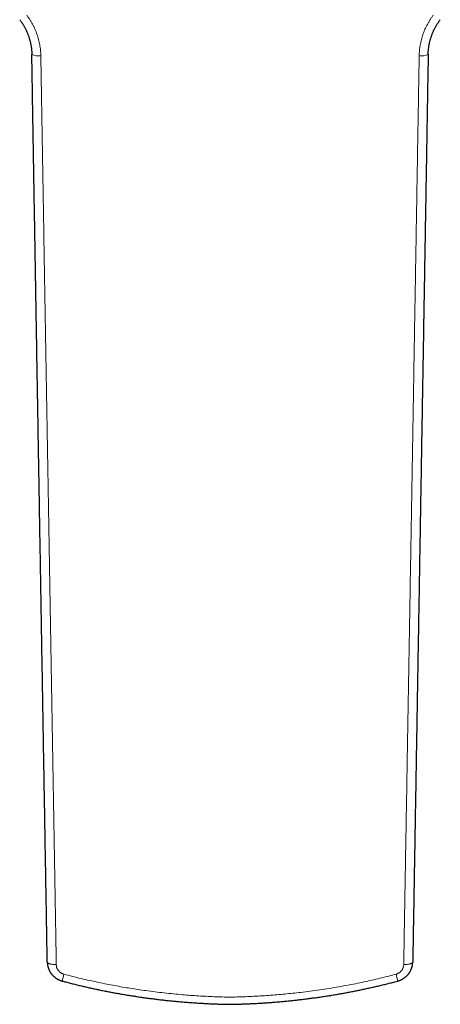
# Model space of a CAD drawing. Header units: millimetres. Extents: x 8 to 775, y 12 to 733.
# Tile 1 of 74: x 346 to 389, y 137 to 236. Entities that reach past the tile are written whole.
import ezdxf

# ---------------------------------------------------------------- set-up
doc = ezdxf.new("R2010")
doc.units = ezdxf.units.MM

msp = doc.modelspace()

# ---------------------------------------------------------------- linework, layer by layer
at = {"color": 7, "linetype": 'Continuous', "lineweight": 30}
for p, q in [((347.393, 233.005), (347.394, 232.953)), ((387.475, 232.953), (387.476, 232.981))]:
    msp.add_line(p, q, dxfattribs=at)
at = {"color": 252, "linetype": 'Continuous', "lineweight": 0, "flags": 128}
for points in [[(349.866, 140.924), (349.805, 140.925), (349.745, 140.927), (349.685, 140.93), (349.626, 140.934), (349.569, 140.939), (349.513, 140.945), (349.459, 140.952), (349.406, 140.96), (349.356, 140.969), (349.308, 140.979), (349.262, 140.989), (349.219, 141), (349.179, 141.012), (349.142, 141.025), (349.108, 141.038), (349.077, 141.052), (349.049, 141.066), (349.025, 141.081), (349.004, 141.096), (348.987, 141.112), (348.974, 141.128), (348.965, 141.144), (348.959, 141.161), (348.957, 141.177)], [(385.003, 140.924), (385.064, 140.925), (385.125, 140.927), (385.184, 140.93), (385.243, 140.934), (385.3, 140.939), (385.356, 140.945), (385.411, 140.952), (385.463, 140.96), (385.514, 140.969), (385.562, 140.979), (385.607, 140.989), (385.65, 141), (385.69, 141.012), (385.728, 141.025), (385.762, 141.038), (385.793, 141.052), (385.82, 141.066), (385.844, 141.081), (385.865, 141.096), (385.882, 141.112), (385.895, 141.128), (385.905, 141.144), (385.911, 141.161), (385.913, 141.177)]]:
    msp.add_lwpolyline(points, dxfattribs=at)
at = {"color": 252, "linetype": 'Continuous', "lineweight": 0}
for centre, radius, start, end in [((348.07, 234.381), 1.579, 244.66759, 278.48605), ((386.799, 234.381), 1.579, 261.51395, 295.33241), ((359.223, 137.497), 8.924, 164.04629, 168.64296), ((375.645, 137.497), 8.924, 11.35722, 15.95361)]:
    msp.add_arc(centre, radius, start, end, dxfattribs=at)
at = {"color": 7, "linetype": 'Continuous', "lineweight": 30}
for points, knots in [([(346.167, 236.464), (346.178, 236.45), (346.218, 236.398), (346.284, 236.308), (346.364, 236.193), (346.44, 236.078), (346.514, 235.96), (346.585, 235.842), (346.654, 235.721), (346.719, 235.6), (346.782, 235.476), (346.842, 235.351), (346.899, 235.225), (346.953, 235.097), (347.004, 234.968), (347.052, 234.837), (347.098, 234.705), (347.14, 234.572), (347.179, 234.439), (347.214, 234.305), (347.247, 234.171), (347.276, 234.037), (347.302, 233.902), (347.325, 233.766), (347.345, 233.63), (347.361, 233.493), (347.375, 233.355), (347.385, 233.217), (347.391, 233.1), (347.392, 233.03), (347.393, 233.005)], [0, 0, 0, 0, 0.014952, 0.052178, 0.089295, 0.126327, 0.163296, 0.200227, 0.237145, 0.274072, 0.311027, 0.348033, 0.385112, 0.422289, 0.459588, 0.497031, 0.53446, 0.571752, 0.608928, 0.646016, 0.683044, 0.72004, 0.757032, 0.794046, 0.831103, 0.86823, 0.905456, 0.942808, 0.980313, 1, 1, 1, 1]), ([(387.476, 232.981), (387.476, 232.992), (387.477, 233.048), (387.481, 233.151), (387.489, 233.289), (387.501, 233.427), (387.516, 233.564), (387.534, 233.701), (387.556, 233.837), (387.581, 233.973), (387.608, 234.108), (387.639, 234.243), (387.674, 234.377), (387.711, 234.51), (387.752, 234.644), (387.796, 234.776), (387.843, 234.907), (387.892, 235.037), (387.945, 235.166), (388.001, 235.293), (388.059, 235.418), (388.12, 235.542), (388.184, 235.665), (388.251, 235.786), (388.321, 235.905), (388.394, 236.023), (388.47, 236.14), (388.548, 236.255), (388.626, 236.363), (388.678, 236.433), (388.702, 236.464)], [0, 0, 0, 0, 0.008447, 0.045658, 0.082753, 0.119753, 0.15668, 0.193554, 0.230398, 0.267232, 0.30408, 0.340956, 0.37788, 0.414876, 0.451964, 0.48916, 0.52629, 0.563349, 0.600277, 0.6371, 0.673846, 0.710541, 0.747212, 0.783886, 0.820585, 0.857332, 0.894153, 0.931075, 0.968125, 1, 1, 1, 1]), ([(348.957, 141.177), (348.941, 142.107), (348.909, 143.967), (348.861, 146.759), (348.813, 149.554), (348.765, 152.351), (348.717, 155.151), (348.669, 157.953), (348.621, 160.757), (348.574, 163.532), (348.527, 166.275), (348.481, 168.988), (348.434, 171.703), (348.388, 174.42), (348.342, 177.14), (348.295, 179.862), (348.249, 182.586), (348.204, 185.245), (348.159, 187.837), (348.116, 190.364), (348.073, 192.893), (348.03, 195.424), (347.987, 197.956), (347.944, 200.491), (347.901, 203.027), (347.859, 205.489), (347.819, 207.875), (347.78, 210.185), (347.74, 212.497), (347.701, 214.81), (347.662, 217.125), (347.623, 219.442), (347.584, 221.76), (347.545, 224.045), (347.507, 226.296), (347.469, 228.514), (347.432, 230.733), (347.407, 232.213), (347.394, 232.954)], [0, 0, 0, 0, 0.030794, 0.061588, 0.092383, 0.123177, 0.153976, 0.184775, 0.215574, 0.246373, 0.276094, 0.305814, 0.335535, 0.365256, 0.394981, 0.424707, 0.454433, 0.484158, 0.511672, 0.539186, 0.566699, 0.594213, 0.621731, 0.64925, 0.676768, 0.704287, 0.729303, 0.754319, 0.779335, 0.804351, 0.829371, 0.854392, 0.879413, 0.904434, 0.928325, 0.952216, 0.976108, 1, 1, 1, 1]), ([(387.475, 232.954), (387.46, 232.043), (387.429, 230.222), (387.383, 227.492), (387.337, 224.765), (387.292, 222.132), (387.249, 219.593), (387.208, 217.149), (387.166, 214.706), (387.125, 212.264), (387.08, 209.621), (387.032, 206.776), (386.98, 203.731), (386.928, 200.687), (386.878, 197.72), (386.829, 194.828), (386.781, 192.011), (386.733, 189.197), (386.685, 186.385), (386.637, 183.574), (386.589, 180.766), (386.542, 177.959), (386.494, 175.155), (386.446, 172.353), (386.401, 169.695), (386.358, 167.18), (386.317, 164.808), (386.277, 162.438), (386.236, 160.07), (386.196, 157.703), (386.155, 155.337), (386.115, 152.973), (386.074, 150.61), (386.034, 148.25), (385.993, 145.89), (385.953, 143.533), (385.926, 141.962), (385.913, 141.177)], [0, 0, 0, 0, 0.029392, 0.058784, 0.088179, 0.117574, 0.143975, 0.170376, 0.196778, 0.223179, 0.24958, 0.282593, 0.315605, 0.348617, 0.38163, 0.412261, 0.442892, 0.473524, 0.504155, 0.534786, 0.565427, 0.596068, 0.626709, 0.65735, 0.687991, 0.713988, 0.739984, 0.76598, 0.791979, 0.817977, 0.843975, 0.869978, 0.895982, 0.921985, 0.94799, 0.973995, 1, 1, 1, 1]), ([(348.958, 141.176), (348.958, 141.171), (348.958, 141.14), (348.961, 141.082), (348.968, 141.002), (348.978, 140.922), (348.992, 140.842), (349.008, 140.763), (349.028, 140.684), (349.051, 140.606), (349.077, 140.529), (349.107, 140.454), (349.139, 140.379), (349.174, 140.305), (349.213, 140.233), (349.254, 140.163), (349.298, 140.094), (349.345, 140.028), (349.394, 139.963), (349.445, 139.901), (349.499, 139.84), (349.556, 139.783), (349.614, 139.727), (349.675, 139.673), (349.738, 139.622), (349.804, 139.573), (349.871, 139.527), (349.94, 139.483), (350.011, 139.442), (350.084, 139.404), (350.158, 139.368), (350.234, 139.336), (350.311, 139.306), (350.389, 139.28), (350.444, 139.263), (350.472, 139.256), (350.475, 139.256)], [0, 0, 0, 0, 0.005499, 0.036193, 0.066959, 0.097794, 0.12869, 0.15964, 0.190638, 0.221673, 0.252736, 0.283818, 0.314907, 0.345996, 0.377077, 0.408144, 0.439192, 0.470216, 0.501229, 0.532077, 0.562661, 0.593329, 0.624081, 0.654913, 0.685822, 0.716804, 0.74785, 0.778953, 0.810104, 0.841293, 0.872505, 0.903729, 0.934954, 0.966167, 0.997359, 1, 1, 1, 1]), ([(384.395, 139.255), (384.411, 139.259), (384.453, 139.27), (384.52, 139.292), (384.597, 139.319), (384.673, 139.35), (384.747, 139.384), (384.82, 139.42), (384.891, 139.459), (384.961, 139.502), (385.029, 139.546), (385.096, 139.594), (385.16, 139.644), (385.223, 139.697), (385.283, 139.753), (385.342, 139.81), (385.397, 139.87), (385.451, 139.933), (385.502, 139.997), (385.55, 140.063), (385.595, 140.13), (385.637, 140.199), (385.676, 140.269), (385.713, 140.341), (385.746, 140.415), (385.777, 140.49), (385.805, 140.566), (385.829, 140.644), (385.851, 140.722), (385.869, 140.801), (385.885, 140.881), (385.897, 140.961), (385.905, 141.042), (385.91, 141.114), (385.911, 141.159), (385.911, 141.177)], [0, 0, 0, 0, 0.018693, 0.049597, 0.080534, 0.111497, 0.142501, 0.173362, 0.204176, 0.235071, 0.266041, 0.297076, 0.328168, 0.359304, 0.390471, 0.421655, 0.45284, 0.484015, 0.515276, 0.546273, 0.576936, 0.607659, 0.638441, 0.669281, 0.700176, 0.731122, 0.762113, 0.793143, 0.824202, 0.85528, 0.886366, 0.917448, 0.948517, 0.979563, 1, 1, 1, 1]), ([(350.474, 139.255), (350.593, 139.223), (350.861, 139.152), (351.279, 139.044), (351.729, 138.932), (352.181, 138.822), (352.635, 138.715), (353.09, 138.611), (353.548, 138.509), (354.008, 138.411), (354.47, 138.315), (354.933, 138.222), (355.399, 138.133), (355.866, 138.046), (356.336, 137.962), (356.807, 137.881), (357.28, 137.803), (357.754, 137.729), (358.231, 137.657), (358.709, 137.588), (359.189, 137.522), (359.67, 137.46), (360.15, 137.401), (360.63, 137.345), (361.11, 137.292), (361.589, 137.243), (362.067, 137.197), (362.545, 137.155), (363.021, 137.115), (363.496, 137.079), (363.97, 137.047), (364.443, 137.017), (364.915, 136.991), (365.384, 136.968), (365.83, 136.949), (366.259, 136.933), (366.681, 136.921), (367.075, 136.911), (367.33, 136.906), (367.435, 136.904)], [0, 0, 0, 0, 0.021512, 0.048444, 0.075453, 0.102537, 0.129699, 0.156938, 0.184254, 0.211648, 0.23912, 0.266669, 0.294295, 0.321998, 0.349777, 0.377631, 0.40556, 0.433562, 0.461636, 0.489799, 0.518069, 0.546311, 0.574518, 0.602682, 0.630796, 0.658852, 0.686845, 0.714768, 0.742616, 0.770383, 0.798065, 0.825657, 0.853156, 0.880559, 0.907862, 0.931105, 0.955521, 0.981712, 1, 1, 1, 1]), ([(367.435, 136.904), (367.558, 136.907), (367.834, 136.912), (368.249, 136.923), (368.689, 136.936), (369.116, 136.952), (369.56, 136.971), (370.012, 136.994), (370.479, 137.02), (370.948, 137.05), (371.419, 137.083), (371.891, 137.119), (372.364, 137.158), (372.838, 137.201), (373.314, 137.246), (373.79, 137.296), (374.268, 137.348), (374.746, 137.404), (375.224, 137.463), (375.704, 137.526), (376.183, 137.591), (376.663, 137.66), (377.142, 137.733), (377.619, 137.808), (378.095, 137.887), (378.568, 137.968), (379.04, 138.053), (379.511, 138.14), (379.979, 138.231), (380.445, 138.324), (380.91, 138.421), (381.372, 138.52), (381.833, 138.623), (382.291, 138.728), (382.748, 138.836), (383.202, 138.947), (383.655, 139.061), (384.052, 139.163), (384.299, 139.229), (384.395, 139.255)], [0, 0, 0, 0, 0.0215191, 0.0482841, 0.0724841, 0.0984058, 0.1229739, 0.1501581, 0.1774379, 0.2048184, 0.2322966, 0.2598694, 0.2875331, 0.3152835, 0.3431159, 0.3710253, 0.399006, 0.427052, 0.4551568, 0.4833136, 0.5115153, 0.5397543, 0.5680261, 0.5961902, 0.6242712, 0.6522812, 0.680219, 0.7080834, 0.7358737, 0.7635889, 0.7912287, 0.8187924, 0.84628, 0.8736911, 0.901026, 0.9282846, 0.9554673, 0.9825745, 1, 1, 1, 1])]:
    msp.add_open_spline(points, degree=3, knots=knots, dxfattribs=at)
at = {"color": 252, "linetype": 'Continuous', "lineweight": 0}
for points, knots in [([(346.87, 236.928), (346.924, 236.855), (347.034, 236.708), (347.186, 236.481), (347.331, 236.248), (347.467, 236.008), (347.594, 235.761), (347.713, 235.506), (347.821, 235.247), (347.918, 234.987), (348.003, 234.725), (348.078, 234.462), (348.142, 234.197), (348.196, 233.927), (348.24, 233.654), (348.273, 233.376), (348.295, 233.098), (348.3, 232.912), (348.303, 232.819)], [0, 0, 0, 0, 0.061638, 0.123323, 0.185009, 0.246646, 0.309884, 0.373173, 0.436462, 0.4997, 0.561415, 0.623178, 0.68494, 0.746655, 0.809966, 0.873327, 0.936689, 1, 1, 1, 1]), ([(386.566, 232.819), (386.569, 232.909), (386.574, 233.091), (386.595, 233.362), (386.626, 233.632), (386.669, 233.903), (386.722, 234.175), (386.787, 234.447), (386.863, 234.717), (386.949, 234.981), (387.045, 235.239), (387.15, 235.492), (387.265, 235.74), (387.391, 235.986), (387.527, 236.229), (387.675, 236.469), (387.831, 236.703), (387.943, 236.853), (387.999, 236.928)], [0, 0, 0, 0, 0.061665, 0.123378, 0.18509, 0.246755, 0.310009, 0.373315, 0.436621, 0.499875, 0.561564, 0.623301, 0.685038, 0.746727, 0.810019, 0.873363, 0.936708, 1, 1, 1, 1]), ([(348.303, 232.819), (348.314, 232.16), (348.34, 230.623), (348.381, 228.208), (348.425, 225.576), (348.47, 222.946), (348.514, 220.318), (348.559, 217.692), (348.603, 215.068), (348.647, 212.445), (348.692, 209.824), (348.736, 207.205), (348.781, 204.589), (348.825, 201.973), (348.869, 199.359), (348.914, 196.745), (348.958, 194.134), (349.006, 191.332), (349.057, 188.341), (349.111, 185.162), (349.165, 181.985), (349.219, 178.811), (349.273, 175.64), (349.327, 172.472), (349.381, 169.307), (349.435, 166.145), (349.489, 162.985), (349.543, 159.829), (349.597, 156.676), (349.651, 153.523), (349.705, 150.37), (349.759, 147.218), (349.812, 144.069), (349.848, 141.973), (349.866, 140.924)], [0, 0, 0, 0, 0.02124, 0.04956, 0.07788, 0.1062, 0.134521, 0.162842, 0.191162, 0.219483, 0.247808, 0.276133, 0.304449, 0.332765, 0.361112, 0.38946, 0.417807, 0.446155, 0.48075, 0.515345, 0.549941, 0.584536, 0.619131, 0.653726, 0.688321, 0.722916, 0.757511, 0.792106, 0.826702, 0.861296, 0.895972, 0.930648, 0.965324, 1, 1, 1, 1]), ([(385.003, 140.924), (385.014, 141.566), (385.04, 143.065), (385.08, 145.421), (385.124, 147.993), (385.173, 150.854), (385.227, 154.003), (385.286, 157.443), (385.34, 160.599), (385.389, 163.47), (385.433, 166.057), (385.477, 168.645), (385.521, 171.236), (385.565, 173.829), (385.61, 176.425), (385.654, 179.023), (385.702, 181.813), (385.752, 184.798), (385.806, 187.977), (385.861, 191.158), (385.915, 194.343), (385.969, 197.53), (386.017, 200.366), (386.059, 202.849), (386.095, 204.979), (386.131, 207.11), (386.168, 209.242), (386.204, 211.375), (386.24, 213.51), (386.276, 215.646), (386.312, 217.783), (386.348, 219.924), (386.385, 222.068), (386.421, 224.215), (386.457, 226.364), (386.494, 228.514), (386.53, 230.666), (386.554, 232.101), (386.566, 232.819)], [0, 0, 0, 0, 0.02124, 0.049559, 0.077879, 0.106199, 0.143959, 0.181719, 0.219479, 0.247799, 0.276119, 0.304439, 0.332759, 0.361095, 0.389431, 0.417768, 0.446105, 0.480695, 0.515285, 0.549877, 0.584469, 0.619059, 0.653649, 0.67671, 0.699772, 0.722834, 0.745894, 0.768954, 0.792014, 0.815076, 0.838138, 0.8612, 0.884332, 0.907464, 0.930596, 0.953731, 0.976865, 1, 1, 1, 1]), ([(349.866, 140.924), (349.868, 140.89), (349.871, 140.823), (349.889, 140.722), (349.918, 140.62), (349.96, 140.517), (350.014, 140.417), (350.079, 140.322), (350.154, 140.236), (350.238, 140.158), (350.329, 140.09), (350.428, 140.032), (350.533, 139.983), (350.607, 139.961), (350.643, 139.95)], [0, 0, 0, 0, 0.077738, 0.155677, 0.233419, 0.319342, 0.405533, 0.491454, 0.576092, 0.660987, 0.745618, 0.830326, 0.915302, 1, 1, 1, 1]), ([(384.226, 139.95), (384.257, 139.959), (384.321, 139.978), (384.411, 140.017), (384.504, 140.067), (384.596, 140.13), (384.685, 140.206), (384.765, 140.291), (384.835, 140.384), (384.893, 140.484), (384.94, 140.589), (384.975, 140.699), (384.997, 140.811), (385.001, 140.886), (385.003, 140.924)], [0, 0, 0, 0, 0.072657, 0.145489, 0.218152, 0.305016, 0.392168, 0.47904, 0.565766, 0.652768, 0.739495, 0.82624, 0.91326, 1, 1, 1, 1]), ([(350.643, 139.95), (350.931, 139.874), (351.508, 139.723), (352.376, 139.51), (353.246, 139.308), (354.119, 139.119), (354.963, 138.947), (355.777, 138.792), (356.562, 138.652), (357.347, 138.52), (358.135, 138.398), (358.969, 138.279), (359.85, 138.163), (360.779, 138.054), (361.709, 137.957), (362.595, 137.876), (363.437, 137.809), (364.235, 137.755), (365.034, 137.71), (365.833, 137.674), (366.634, 137.647), (367.168, 137.635), (367.435, 137.63), (367.435, 137.63)], [0, 0, 0, 0, 0.05258, 0.105167, 0.157757, 0.210344, 0.262924, 0.309809, 0.356699, 0.40359, 0.45048, 0.497366, 0.552393, 0.607425, 0.662457, 0.717484, 0.764546, 0.81161, 0.858675, 0.905736, 0.952866, 0.999996, 1, 1, 1, 1]), ([(367.435, 137.63), (367.435, 137.63), (367.661, 137.634), (368.114, 137.644), (368.849, 137.667), (369.64, 137.7), (370.487, 137.746), (371.333, 137.802), (372.165, 137.867), (372.983, 137.94), (373.787, 138.021), (374.643, 138.118), (375.552, 138.231), (376.513, 138.365), (377.472, 138.512), (378.433, 138.673), (379.394, 138.847), (380.304, 139.026), (381.163, 139.207), (381.971, 139.388), (382.75, 139.572), (383.502, 139.759), (383.985, 139.886), (384.226, 139.95)], [0, 0, 0, 0, 0.000004, 0.039964, 0.079924, 0.129812, 0.179704, 0.229596, 0.279485, 0.327041, 0.374598, 0.422154, 0.479221, 0.536288, 0.593458, 0.650628, 0.708243, 0.765859, 0.814534, 0.863211, 0.911887, 0.955943, 1, 1, 1, 1])]:
    msp.add_open_spline(points, degree=3, knots=knots, dxfattribs=at)

doc.saveas('drawing.dxf')
